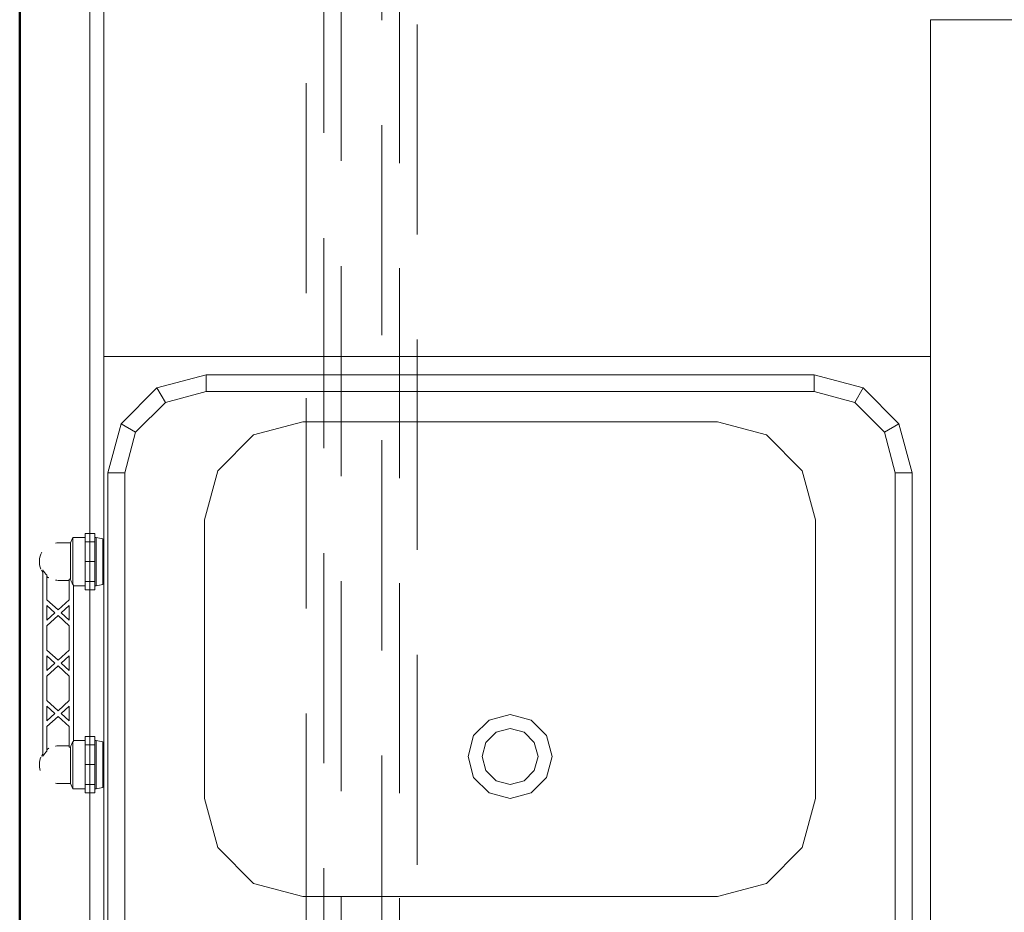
# Model space of a CAD drawing. Header units: millimetres. Extents: x -6579 to 21413, y 4748 to 42777.
# Tile 60 of 79: x 16367 to 17070, y 39839 to 40476. Entities that reach past the tile are written whole.
import ezdxf

# ---------------------------------------------------------------- set-up
doc = ezdxf.new("R2010")
doc.units = ezdxf.units.MM
doc.linetypes.add('ADSK_Штриховая_ш3 п1_5', pattern=[225, 150, -75])
for name, color, linetype, lineweight in [('A-DETL-____-MBND', 5, 'ADSK_Штриховая_ш3 п1_5', 20), ('A-WALL-____-MCUT', 113, 'Continuous', 50), ('A-WALL-____-OTLN', 113, 'Continuous', 20), ('I-FURN-____-MCUT', 30, 'Continuous', 9), ('I-FURN-____-OTLN', 30, 'Continuous', 20), ('M-EQPM-____-OTLN', 50, 'Continuous', 20)]:
    doc.layers.add(name, color=color, linetype=linetype, lineweight=lineweight)

# ---------------------------------------------------------------- blocks, each defined once
blk = doc.blocks.new('Прямая форма - 83 new-611976-В_Этаж 03_Отопление')
at = {"layer": 'I-FURN-____-MCUT', "color": 133}
for p, q in [((0, 0), (-2400, 0)), ((-2400, -10), (-10, -10))]:
    blk.add_line(p, q, dxfattribs=at)
at = {"layer": 'I-FURN-____-OTLN', "color": 253}
for p, q in [((-1757.42, -13), (-923.42, -13)), ((-923.42, -13), (-888.42, -22.38)), ((-923.42, -25), (-923.42, -13)), ((-840.42, -10), (-840.42, -600)), ((-840.42, -600), (-840.42, -10)), ((-923.42, -25), (-1757.42, -25)), ((-894.42, -32.77), (-923.42, -25)), ((-894.42, -32.77), (-888.42, -22.38)), ((-888.42, -22.38), (-862.8, -48)), ((-873.19, -54), (-894.42, -32.77)), ((-873.19, -54), (-862.8, -48)), ((-862.8, -48), (-853.42, -83)), ((-865.42, -83), (-873.19, -54)), ((-1155.92, -82), (-1190.92, -91.38)), ((-956.92, -82), (-1155.92, -82)), ((-921.92, -91.38), (-956.92, -82)), ((-865.42, -517), (-865.42, -83)), ((-865.42, -83), (-853.42, -83)), ((-853.42, -83), (-853.42, -517)), ((-1190.92, -91.38), (-1216.54, -117)), ((-896.3, -117), (-921.92, -91.38)), ((-1216.54, -117), (-1225.92, -152)), ((-886.92, -152), (-896.3, -117)), ((-1225.92, -152), (-1225.92, -448)), ((-886.92, -448), (-886.92, -152)), ((-1151.9, -285), (-1140.92, -274.02)), ((-1140.92, -274.02), (-1125.92, -270)), ((-1125.92, -270), (-1110.92, -274.02)), ((-1110.92, -274.02), (-1099.94, -285)), ((-1135.92, -282.68), (-1125.92, -280)), ((-1125.92, -280), (-1115.92, -282.68)), ((-1155.92, -300), (-1151.9, -285)), ((-1143.24, -290), (-1135.92, -282.68)), ((-1115.92, -282.68), (-1108.6, -290)), ((-1099.94, -285), (-1095.92, -300)), ((-1145.92, -300), (-1143.24, -290)), ((-1108.6, -290), (-1105.92, -300)), ((-1151.9, -315), (-1155.92, -300)), ((-1143.24, -310), (-1145.92, -300)), ((-1105.92, -300), (-1108.6, -310)), ((-1095.92, -300), (-1099.94, -315)), ((-1140.92, -325.98), (-1151.9, -315)), ((-1135.92, -317.32), (-1143.24, -310)), ((-1108.6, -310), (-1115.92, -317.32)), ((-1099.94, -315), (-1110.92, -325.98)), ((-1125.92, -320), (-1135.92, -317.32)), ((-1115.92, -317.32), (-1125.92, -320)), ((-1125.92, -330), (-1140.92, -325.98)), ((-1110.92, -325.98), (-1125.92, -330)), ((-1225.92, -448), (-1216.54, -483)), ((-896.3, -483), (-886.92, -448)), ((-1216.54, -483), (-1190.92, -508.62)), ((-921.92, -508.62), (-896.3, -483)), ((-1190.92, -508.62), (-1155.92, -518)), ((-956.92, -518), (-921.92, -508.62)), ((-1155.92, -518), (-956.92, -518)), ((-873.19, -546), (-865.42, -517)), ((-865.42, -517), (-853.42, -517)), ((-853.42, -517), (-862.8, -552)), ((-894.42, -567.23), (-873.19, -546)), ((-873.19, -546), (-862.8, -552)), ((-862.8, -552), (-888.42, -577.62)), ((-923.42, -575), (-894.42, -567.23)), ((-894.42, -567.23), (-888.42, -577.62)), ((-1757.42, -575), (-923.42, -575)), ((-923.42, -575), (-923.42, -587)), ((-888.42, -577.62), (-923.42, -587)), ((-923.42, -587), (-1757.42, -587)), ((-840.42, -600), (-1840.42, -600)), ((-600, -600), (-840.42, -600)), ((-600, -2142.89), (-600, -600))]:
    blk.add_line(p, q, dxfattribs=at)
blk = doc.blocks.new('Прямая форма - FU - 053-611977-В_Этаж 03_Отопление')
blk.add_blockref('Прямая форма - 83 new-611976-В_Этаж 03_Отопление', (0, 0))
blk = doc.blocks.new('Прямая форма - 83 new-612873-В_Этаж 03_Отопление')
at = {"layer": 'A-WALL-____-MCUT', "color": 9}
blk.add_line((3800, 100), (1301.5, 100), dxfattribs=at)
blk = doc.blocks.new('Прямая форма - SW - 007-612874-В_Этаж 03_Отопление')
blk.add_blockref('Прямая форма - 83 new-612873-В_Этаж 03_Отопление', (0, 0))
blk = doc.blocks.new('83 new_ifc_RVT-1-В_Этаж 03_Отопление')
at = {"layer": 'A-WALL-____-OTLN', "color": 253, "lineweight": 20, "rotation": 270}
blk.add_blockref('Прямая форма - SW - 007-612874-В_Этаж 03_Отопление', (26610.28, 42475.83), dxfattribs=at)
at = {"layer": 'I-FURN-____-OTLN', "color": 253, "lineweight": 20, "rotation": 90}
blk.add_blockref('Прямая форма - FU - 053-611977-В_Этаж 03_Отопление', (26760.28, 41075.83), dxfattribs=at)
blk = doc.blocks.new('VTp_724_0 Водорозетка двойная - VTp_724_0-V32-В_Этаж 03_Отопление')
at = {"layer": 'M-EQPM-____-OTLN'}
for p, q in [((-88.85, 32), (-89.75, 27.2)), ((-56.15, 32), (-88.85, 32)), ((-55.25, 27.2), (-56.15, 32)), ((56.15, 32), (55.25, 27.2)), ((88.85, 32), (56.15, 32)), ((89.75, 27.2), (88.85, 32)), ((-92.58, 26.1), (-86.7, 26.1)), ((-92.58, 19.4), (-92.58, 26.1)), ((-89.75, 27.2), (-89.75, 26.1)), ((-55.25, 27.2), (-89.75, 27.2)), ((-86.7, 26.1), (-72.5, 26.1)), ((-86.7, 19.4), (-86.7, 26.1)), ((-72.5, 26.1), (-58.3, 26.1)), ((-72.5, 19.4), (-72.5, 26.1)), ((-58.3, 26.1), (-52.42, 26.1)), ((-58.3, 26.1), (-58.3, 19.4)), ((-55.25, 26.1), (-55.25, 27.2)), ((-52.42, 19.4), (-52.42, 26.1)), ((52.42, 26.1), (58.3, 26.1)), ((52.42, 19.4), (52.42, 26.1)), ((55.25, 27.2), (55.25, 26.1)), ((89.75, 27.2), (55.25, 27.2)), ((58.3, 26.1), (72.5, 26.1)), ((58.3, 19.4), (58.3, 26.1)), ((72.5, 26.1), (86.7, 26.1)), ((72.5, 19.4), (72.5, 26.1)), ((86.7, 26.1), (92.58, 26.1)), ((86.7, 26.1), (86.7, 19.4)), ((89.75, 26.1), (89.75, 27.2)), ((92.58, 19.4), (92.58, 26.1)), ((-86.7, 19.4), (-92.58, 19.4)), ((-89.75, 19.4), (-89.75, 10.4)), ((-72.5, 19.4), (-86.7, 19.4)), ((-58.3, 19.4), (-72.5, 19.4)), ((-52.42, 19.4), (-58.3, 19.4)), ((-55.25, 11), (-55.25, 19.4)), ((58.3, 19.4), (52.42, 19.4)), ((55.25, 19.4), (55.25, 11)), ((72.5, 19.4), (58.3, 19.4)), ((86.7, 19.4), (72.5, 19.4)), ((92.58, 19.4), (86.7, 19.4)), ((89.75, 10.4), (89.75, 19.4)), ((-89.75, 10.4), (-85.9, 8.8)), ((-55.99, 10.4), (-89.75, 10.4)), ((-85.9, 8.8), (-85.9, 0)), ((-60.07, 8.8), (-85.9, 8.8)), ((-60.07, 8.8), (-60.07, 8)), ((-60.07, 8), (-45.3, 8)), ((-59.1, 0), (-59.1, 8)), ((55.99, 11), (-55.99, 11)), ((-55.99, 11), (-55.99, 10.4)), ((-45.3, 8), (-38.02, 0)), ((-36, 2.23), (-41.25, 8)), ((-41.25, 8), (-30.75, 8)), ((-30.75, 8), (-36, 2.23)), ((-33.98, 0), (-26.7, 8)), ((-26.7, 8), (-9.3, 8)), ((-9.3, 8), (-2.02, 0)), ((0, 2.23), (-5.25, 8)), ((-5.25, 8), (5.25, 8)), ((5.25, 8), (0, 2.23)), ((2.02, 0), (9.3, 8)), ((9.3, 8), (26.7, 8)), ((26.7, 8), (33.98, 0)), ((30.75, 8), (41.25, 8)), ((36, 2.23), (30.75, 8)), ((41.25, 8), (36, 2.23)), ((38.02, 0), (45.3, 8)), ((45.3, 8), (60.07, 8)), ((55.99, 10.4), (55.99, 11)), ((89.75, 10.4), (55.99, 10.4)), ((59.1, 8), (59.1, 0)), ((85.9, 8.8), (60.07, 8.8)), ((60.07, 8), (60.07, 8.8)), ((85.9, 8.8), (89.75, 10.4)), ((85.9, 0), (85.9, 8.8)), ((-38.02, 0), (-45.3, -8)), ((-41.25, -8), (-36, -2.23)), ((-36, -2.23), (-30.75, -8)), ((-26.7, -8), (-33.98, 0)), ((-2.02, 0), (-9.3, -8)), ((-5.25, -8), (0, -2.23)), ((0, -2.23), (5.25, -8)), ((9.3, -8), (2.02, 0)), ((33.98, 0), (26.7, -8)), ((30.75, -8), (36, -2.23)), ((36, -2.23), (41.25, -8)), ((45.3, -8), (38.02, 0)), ((-66.71, -11), (66.71, -11)), ((-45.3, -8), (-62.98, -8)), ((-30.75, -8), (-41.25, -8)), ((-9.3, -8), (-26.7, -8)), ((5.25, -8), (-5.25, -8)), ((26.7, -8), (9.3, -8)), ((41.25, -8), (30.75, -8)), ((62.98, -8), (45.3, -8))]:
    blk.add_line(p, q, dxfattribs=at)
for centre, radius, start, end in [((-212.07, 402.15), 421.7, 291.12855, 291.72365), ((212.07, 402.15), 421.7, 248.27635, 248.87145), ((-72.5, 0), 13.4, 180, 188.2152), ((-72.5, 0), 13.4, 351.83205, 360), ((-72.5, 0), 13.4, 352.56086, 0), ((72.5, 0), 13.4, 180, 187.43914), ((72.5, 0), 13.4, 180, 188.16795), ((72.5, 0), 13.4, 351.7848, 0), ((-72.5, 0), 13.4, 323.08175, 328.77769), ((-72.5, 0), 13.4, 323.34359, 330.79093), ((72.5, 0), 13.4, 209.20907, 216.65641), ((72.5, 0), 13.4, 211.22231, 216.91825), ((-72.5, 0), 13.4, 240, 293.64886), ((-72.5, 0), 13.4, 296.89364, 306.30653), ((-72.5, 0), 13.4, 322.97356, 327.32581), ((72.5, 0), 13.4, 212.67419, 217.02644), ((72.5, 0), 13.4, 233.69347, 243.10636), ((72.5, 0), 13.4, 246.35114, 288.10903)]:
    blk.add_arc(centre, radius, start, end, dxfattribs=at)
for points in [[(-62.98, -8), (-63.51, -8.62), (-64.66, -9.75), (-65.99, -10.62), (-66.71, -11)], [(66.71, -11), (65.99, -10.62), (64.66, -9.75), (63.51, -8.62), (62.98, -8)]]:
    blk.add_open_spline(points, degree=3, dxfattribs=at)

msp = doc.modelspace()

# ---------------------------------------------------------------- linework, layer by layer
at = {"layer": 'A-DETL-____-MBND', "color": 170}
for p, q in [((16571.4, 42230.62), (16571.4, 39700.08)), ((16596.4, 39700.08), (16596.4, 42230.62)), ((16583.9, 39720.08), (16583.9, 42210.62))]:
    msp.add_line(p, q, dxfattribs=at)
at = {"layer": 'A-DETL-____-MBND', "color": 10}
for p, q in [((16625.45, 42200.62), (16625.45, 39647.54)), ((16650.45, 39647.54), (16650.45, 42200.62)), ((16637.95, 39698.61), (16637.95, 42180.62))]:
    msp.add_line(p, q, dxfattribs=at)

# ---------------------------------------------------------------- block references
at = {"lineweight": 9}
msp.add_blockref('83 new_ifc_RVT-1-В_Этаж 03_Отопление', (-10343.43, 0), dxfattribs=at)
at = {"layer": 'M-EQPM-____-OTLN', "rotation": 269.9999999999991}
msp.add_blockref('VTp_724_0 Водорозетка двойная - VTp_724_0-V32-В_Этаж 03_Отопление', (16394.27, 40016.53), dxfattribs=at)

doc.saveas('drawing.dxf')
